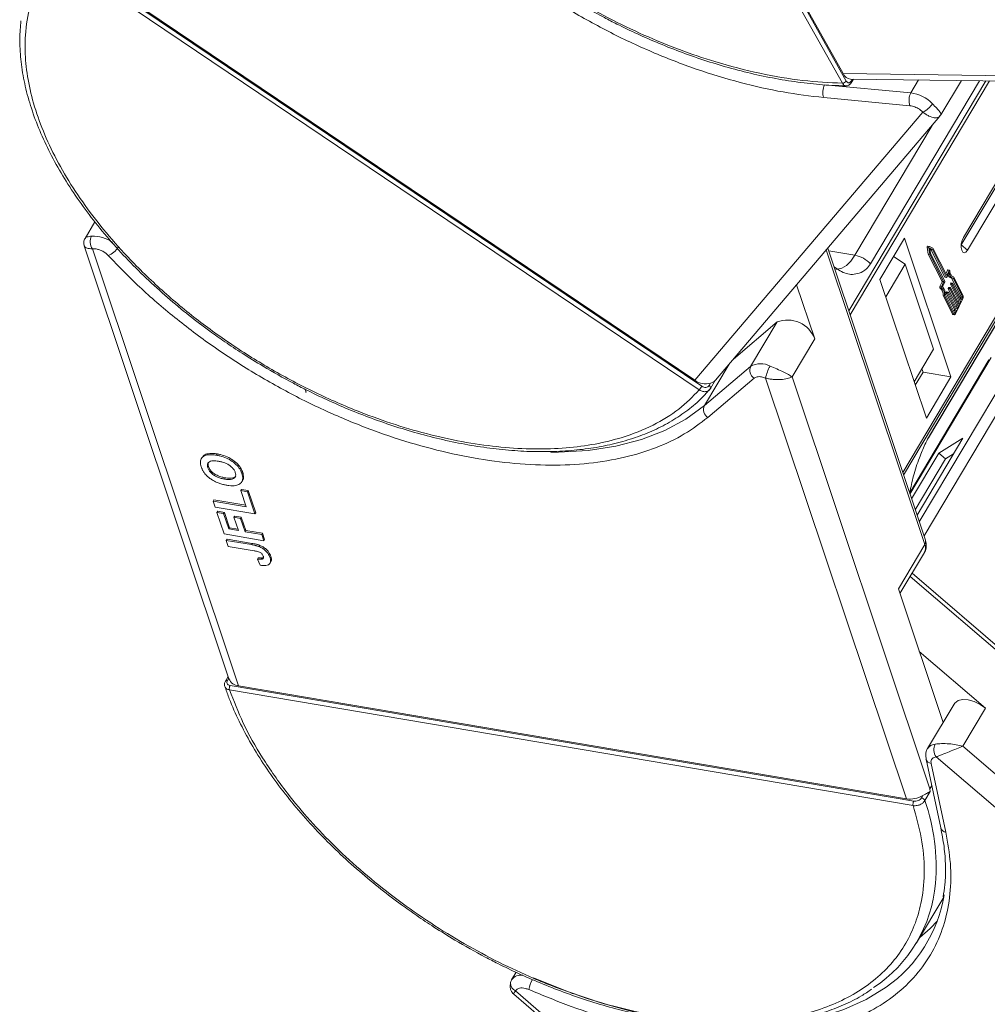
# Model space of a CAD drawing. Header units: millimetres. Extents: x -1595 to 486, y -108 to 1350.
# Tile 26 of 52: x -399 to -322, y 1079 to 1158. Entities that reach past the tile are written whole.
import ezdxf

# ---------------------------------------------------------------- set-up
doc = ezdxf.new("R2010")
doc.units = ezdxf.units.MM

msp = doc.modelspace()

# ---------------------------------------------------------------- linework, layer by layer
at = {"color": 7, "linetype": 'Continuous', "lineweight": 15}
for p, q in [((-333.154, 1152.705), (-357.951, 1196.966)), ((-332.842, 1152.88), (-357.639, 1197.141)), ((-357.306, 1196.703), (-333.084, 1153.47)), ((-344.584, 1128.218), (-395.943, 1162.835)), ((-344.383, 1128.508), (-395.742, 1163.124)), ((-395.101, 1162.798), (-344.935, 1128.986)), ((-293.718, 1152.963), (-333.084, 1153.47)), ((-327.686, 1151.93), (-334.57, 1152.577)), ((-321.716, 1152.9), (-332.645, 1134.525)), ((-332.538, 1134.203), (-321.42, 1152.897)), ((-332.5, 1153.039), (-293.445, 1152.536)), ((-332.362, 1153.037), (-332.458, 1152.875)), ((-332.447, 1152.748), (-332.276, 1153.036)), ((-330.907, 1138.296), (-322.217, 1152.907)), ((-309.835, 1152.747), (-328.338, 1121.639)), ((-328.266, 1121.426), (-309.638, 1152.745)), ((-327.068, 1152.969), (-327.686, 1151.93)), ((-326.291, 1124.389), (-309.428, 1152.742)), ((-309.43, 1152.742), (-326.271, 1124.427)), ((-325.294, 1150.176), (-323.659, 1152.925)), ((-323.661, 1139.796), (-315.911, 1152.826)), ((-316.092, 1152.828), (-323.497, 1140.378)), ((-323.16, 1139.371), (-315.163, 1152.816)), ((-327.758, 1150.912), (-334.642, 1151.558)), ((-326.73, 1150.397), (-344.935, 1128.986)), ((-343.296, 1128.987), (-325.367, 1150.074)), ((-326.73, 1150.397), (-327.005, 1150.626)), ((-325.318, 1150.152), (-325.384, 1150.09)), ((-325.309, 1150.184), (-325.318, 1150.152)), ((-326.001, 1149.328), (-332.161, 1138.972)), ((-392.828, 1141.642), (-393.616, 1140.317)), ((-328.195, 1140.342), (-330.155, 1137.046)), ((-324.493, 1129.267), (-328.195, 1140.342)), ((-393.68, 1139.712), (-382.125, 1105.15)), ((-381.358, 1104.594), (-393.021, 1139.483)), ((-392.718, 1139.472), (-393.021, 1139.483)), ((-334.439, 1139.404), (-326.577, 1115.886)), ((-326.527, 1116.223), (-334.322, 1139.541)), ((-334.25, 1139.325), (-332.161, 1138.972)), ((-326.382, 1139.609), (-326.299, 1139.047)), ((-326.382, 1139.609), (-326.255, 1139.588)), ((-326.215, 1139.683), (-326.342, 1139.705)), ((-326.255, 1139.588), (-326.172, 1139.026)), ((-325.933, 1139.536), (-326.211, 1139.682)), ((-325.973, 1139.419), (-326.178, 1139.526)), ((-326.178, 1139.526), (-326.117, 1139.113)), ((-326.17, 1139.477), (-326.1, 1139.44)), ((-326.117, 1139.113), (-324.986, 1136.891)), ((-326.1, 1139.44), (-324.97, 1137.219)), ((-326.1, 1139.44), (-325.973, 1139.419)), ((-324.843, 1137.197), (-325.973, 1139.419)), ((-324.823, 1137.355), (-325.933, 1139.536)), ((-323.67, 1139.782), (-323.661, 1139.796)), ((-323.16, 1139.371), (-323.661, 1139.796)), ((-329.072, 1138.867), (-328.144, 1138.259)), ((-326.299, 1139.047), (-325.199, 1136.885)), ((-326.299, 1139.047), (-326.172, 1139.026)), ((-326.172, 1139.026), (-325.072, 1136.863)), ((-328.144, 1138.259), (-329.691, 1135.659)), ((-328.144, 1138.259), (-325.873, 1131.463)), ((-324.765, 1137.771), (-324.894, 1137.495)), ((-324.638, 1137.749), (-324.823, 1137.355)), ((-324.636, 1137.599), (-324.821, 1137.205)), ((-324.765, 1137.771), (-324.638, 1137.749)), ((-324.608, 1137.775), (-324.735, 1137.797)), ((-330.155, 1137.046), (-326.453, 1125.972)), ((-325.201, 1136.841), (-325.374, 1136.472)), ((-325.248, 1136.45), (-325.074, 1136.819)), ((-325.201, 1136.841), (-325.074, 1136.819)), ((-325.199, 1136.885), (-325.072, 1136.863)), ((-324.989, 1136.848), (-325.174, 1136.453)), ((-324.97, 1137.219), (-324.843, 1137.197)), ((-324.963, 1137.213), (-324.836, 1137.192)), ((-324.506, 1136.75), (-324.53, 1136.699)), ((-324.506, 1136.75), (-324.38, 1136.729)), ((-324.365, 1136.741), (-324.492, 1136.763)), ((-324.454, 1137.154), (-324.327, 1137.133)), ((-324.436, 1137.151), (-323.704, 1135.712)), ((-324.403, 1136.678), (-324.38, 1136.729)), ((-324.358, 1136.736), (-323.678, 1135.399)), ((-324.338, 1137.266), (-324.273, 1137.255)), ((-323.577, 1135.691), (-324.31, 1137.13)), ((-323.529, 1135.793), (-324.273, 1137.255)), ((-335.361, 1132.297), (-336.806, 1136.62)), ((-325.248, 1136.45), (-325.374, 1136.472)), ((-325.369, 1136.373), (-325.242, 1136.351)), ((-324.868, 1135.941), (-324.188, 1134.605)), ((-324.868, 1135.941), (-324.741, 1135.92)), ((-324.842, 1136.036), (-324.866, 1135.985)), ((-324.866, 1135.985), (-324.739, 1135.964)), ((-324.842, 1136.036), (-324.715, 1136.015)), ((-324.7, 1136.027), (-324.827, 1136.049)), ((-324.739, 1135.964), (-324.715, 1136.015)), ((-324.701, 1136.298), (-324.02, 1134.962)), ((-324.701, 1136.298), (-324.574, 1136.277)), ((-324.674, 1136.393), (-324.698, 1136.342)), ((-324.698, 1136.342), (-324.571, 1136.321)), ((-324.693, 1136.022), (-324.013, 1134.685)), ((-324.674, 1136.393), (-324.547, 1136.372)), ((-324.532, 1136.384), (-324.659, 1136.406)), ((-323.893, 1134.94), (-324.574, 1136.277)), ((-324.571, 1136.321), (-324.547, 1136.372)), ((-324.533, 1136.655), (-323.853, 1135.319)), ((-324.533, 1136.655), (-324.406, 1136.634)), ((-324.53, 1136.699), (-324.403, 1136.678)), ((-324.526, 1136.379), (-323.845, 1135.042)), ((-323.726, 1135.297), (-324.406, 1136.634)), ((-325.118, 1135.747), (-324.374, 1134.284)), ((-324.992, 1135.725), (-325.118, 1135.747)), ((-324.992, 1135.725), (-324.247, 1134.263)), ((-324.932, 1135.804), (-324.199, 1134.365)), ((-324.061, 1134.583), (-324.741, 1135.92)), ((-324.119, 1134.305), (-323.545, 1135.529)), ((-323.853, 1135.319), (-323.917, 1135.182)), ((-323.853, 1135.319), (-323.726, 1135.297)), ((-323.845, 1135.042), (-323.726, 1135.297)), ((-323.709, 1135.625), (-323.749, 1135.539)), ((-323.582, 1135.603), (-323.709, 1135.625)), ((-323.704, 1135.712), (-323.577, 1135.691)), ((-323.678, 1135.399), (-323.582, 1135.603)), ((-324.188, 1134.605), (-324.252, 1134.468)), ((-324.211, 1134.388), (-324.157, 1134.379)), ((-324.188, 1134.605), (-324.061, 1134.583)), ((-324.157, 1134.379), (-324.061, 1134.583)), ((-324.02, 1134.962), (-324.084, 1134.825)), ((-324.02, 1134.962), (-323.893, 1134.94)), ((-324.013, 1134.685), (-323.893, 1134.94)), ((-341.851, 1130.687), (-338.367, 1133.645)), ((-338.367, 1133.645), (-340.478, 1130.096)), ((-324.247, 1134.263), (-324.374, 1134.284)), ((-324.334, 1134.249), (-324.207, 1134.228)), ((-318.018, 1132.816), (-327.016, 1117.687)), ((-337.17, 1129.255), (-335.361, 1132.297)), ((-326.639, 1116.559), (-317.101, 1132.595)), ((-327.419, 1128.863), (-325.873, 1131.463)), ((-321.454, 1130.63), (-327.773, 1120.007)), ((-327.759, 1119.909), (-321.278, 1130.805)), ((-344.167, 1126.963), (-342.19, 1130.288)), ((-340.478, 1130.096), (-344.167, 1126.963)), ((-327.332, 1128.603), (-326.714, 1129.643)), ((-326.714, 1129.643), (-326.801, 1129.903)), ((-324.493, 1129.267), (-326.714, 1129.643)), ((-340.211, 1129.157), (-343.901, 1126.024)), ((-343.677, 1128.334), (-343.273, 1129.014)), ((-339.28, 1129.168), (-339.612, 1129.265)), ((-339.28, 1129.168), (-328.049, 1095.571)), ((-326.177, 1096.37), (-337.17, 1129.255)), ((-326.453, 1125.972), (-324.493, 1129.267)), ((-375.973, 1128.046), (-376.048, 1128.268)), ((-344.038, 1127.957), (-343.755, 1128.264)), ((-343.686, 1128.322), (-343.811, 1128.184)), ((-343.688, 1128.762), (-343.799, 1128.576)), ((-343.784, 1128.205), (-343.67, 1128.351)), ((-343.677, 1128.334), (-343.686, 1128.322)), ((-376.008, 1128.052), (-375.973, 1128.046)), ((-327.191, 1118.21), (-323.534, 1124.358)), ((-326.271, 1124.427), (-326.291, 1124.389)), ((-323.534, 1124.358), (-325.452, 1123.175)), ((-384.274, 1122.831), (-384.335, 1122.73)), ((-383.051, 1123.104), (-383.111, 1123.003)), ((-325.452, 1123.175), (-327.628, 1119.517)), ((-324.919, 1122.718), (-327.338, 1118.651)), ((-325.452, 1123.175), (-324.919, 1122.718)), ((-324.272, 1123.117), (-324.919, 1122.718)), ((-383.816, 1121.998), (-383.756, 1122.099)), ((-382.481, 1121.1), (-382.421, 1121.201)), ((-381.091, 1121.538), (-381.03, 1121.639)), ((-381.113, 1120.28), (-381.174, 1120.178)), ((-381.113, 1120.28), (-380.584, 1120.19)), ((-381.099, 1120.881), (-381.038, 1120.982)), ((-383.326, 1119.437), (-383.386, 1119.335)), ((-383.326, 1119.437), (-380.782, 1119.006)), ((-381.174, 1120.178), (-380.645, 1120.089)), ((-380.742, 1118.888), (-381.174, 1120.178)), ((-380.645, 1120.089), (-380.584, 1120.19)), ((-380.645, 1120.089), (-380.051, 1118.314)), ((-380.584, 1120.19), (-379.991, 1118.415)), ((-383.225, 1118.851), (-383.386, 1119.335)), ((-383.386, 1119.335), (-380.742, 1118.888)), ((-380.051, 1118.314), (-383.225, 1118.851)), ((-383.024, 1118.533), (-383.084, 1118.432)), ((-382.513, 1116.721), (-383.084, 1118.432)), ((-383.084, 1118.432), (-382.555, 1118.342)), ((-383.024, 1118.533), (-382.495, 1118.444)), ((-382.495, 1118.444), (-382.555, 1118.342)), ((-382.555, 1118.342), (-382.146, 1117.116)), ((-382.495, 1118.444), (-382.085, 1117.217)), ((-381.668, 1118.151), (-381.729, 1118.05)), ((-381.373, 1116.985), (-381.729, 1118.05)), ((-381.729, 1118.05), (-381.2, 1117.96)), ((-381.668, 1118.151), (-381.139, 1118.062)), ((-381.139, 1118.062), (-381.2, 1117.96)), ((-381.2, 1117.96), (-380.844, 1116.896)), ((-381.139, 1118.062), (-380.783, 1116.997)), ((-379.991, 1118.415), (-380.051, 1118.314)), ((-382.085, 1117.217), (-382.146, 1117.116)), ((-382.146, 1117.116), (-381.373, 1116.985)), ((-382.085, 1117.217), (-381.412, 1117.103)), ((-379.339, 1116.184), (-382.513, 1116.721)), ((-382.28, 1116.306), (-382.34, 1116.205)), ((-382.28, 1116.306), (-380.279, 1115.968)), ((-380.783, 1116.997), (-380.844, 1116.896)), ((-380.844, 1116.896), (-379.501, 1116.668)), ((-380.783, 1116.997), (-379.441, 1116.77)), ((-379.501, 1116.668), (-379.441, 1116.77)), ((-379.501, 1116.668), (-379.339, 1116.184)), ((-379.441, 1116.77), (-379.279, 1116.286)), ((-379.279, 1116.286), (-379.339, 1116.184)), ((-382.178, 1115.721), (-382.34, 1116.205)), ((-382.34, 1116.205), (-380.34, 1115.866)), ((-380.124, 1115.373), (-382.178, 1115.721)), ((-380.279, 1115.968), (-380.34, 1115.866)), ((-379.658, 1115.811), (-379.718, 1115.709)), ((-326.577, 1115.886), (-328.688, 1112.337)), ((-379.787, 1114.819), (-379.847, 1114.718)), ((-379.847, 1114.718), (-379.644, 1114.227)), ((-379.414, 1114.818), (-379.474, 1114.716)), ((-379.414, 1114.818), (-379.372, 1114.846)), ((-378.786, 1114.926), (-378.847, 1114.825)), ((-328.56, 1111.955), (-326.612, 1115.231)), ((-378.843, 1114.387), (-378.783, 1114.489)), ((-327.745, 1113.326), (-298.494, 1088.23)), ((-298.407, 1088.541), (-327.593, 1113.582)), ((-328.688, 1112.337), (-325.12, 1101.665)), ((-321.732, 1102.807), (-327.019, 1107.343)), ((-382.191, 1105.348), (-382.412, 1104.978)), ((-382.253, 1105.025), (-382.144, 1105.208)), ((-327.46, 1095.388), (-382.037, 1104.625)), ((-381.358, 1104.594), (-328.049, 1095.571)), ((-327.507, 1095.034), (-382.083, 1104.272)), ((-324.244, 1103.139), (-326.354, 1099.59)), ((-323.541, 1099.765), (-321.732, 1102.807)), ((-292.239, 1072.909), (-323.541, 1099.765)), ((-326.48, 1098.749), (-325.299, 1093.26)), ((-326.076, 1098.394), (-324.894, 1092.905)), ((-325.665, 1098.925), (-325.903, 1098.846)), ((-325.665, 1098.925), (-290.103, 1068.413)), ((-326.024, 1096.627), (-326.177, 1096.37)), ((-326.741, 1095.834), (-326.852, 1095.648)), ((-326.141, 1096.155), (-326.57, 1095.432)), ((-326.141, 1096.155), (-326.177, 1096.37)), ((-327.23, 1084.085), (-325.067, 1087.721)), ((-359.208, 1081.724), (-359.559, 1081.133)), ((-359.582, 1081.09), (-359.559, 1081.133)), ((-359.108, 1080.388), (-359.254, 1080.231)), ((-322.323, 1048.546), (-359.254, 1080.231)), ((-359.377, 1079.964), (-322.661, 1048.463))]:
    msp.add_line(p, q, dxfattribs=at)
at = {"color": 7, "linetype": 'Continuous', "lineweight": 15, "flags": 128}
for points in [[(-323.497, 1140.378), (-323.599, 1140.146), (-323.66, 1139.872), (-323.671, 1139.599), (-323.63, 1139.368), (-323.542, 1139.213), (-323.422, 1139.16), (-323.288, 1139.215), (-323.16, 1139.371)], [(-326.342, 1139.705), (-326.346, 1139.705), (-326.355, 1139.701), (-326.364, 1139.692), (-326.371, 1139.679), (-326.377, 1139.663), (-326.381, 1139.645), (-326.383, 1139.626), (-326.382, 1139.609)], [(-326.255, 1139.588), (-326.256, 1139.605), (-326.254, 1139.623), (-326.25, 1139.641), (-326.244, 1139.657), (-326.237, 1139.67), (-326.228, 1139.679), (-326.219, 1139.683), (-326.211, 1139.682)], [(-332.161, 1138.972), (-332.487, 1138.503), (-332.834, 1138.154), (-333.189, 1137.938), (-333.539, 1137.863), (-333.67, 1137.873)], [(-324.735, 1137.797), (-324.736, 1137.797), (-324.743, 1137.796), (-324.751, 1137.791), (-324.758, 1137.782), (-324.765, 1137.771)], [(-324.638, 1137.749), (-324.631, 1137.761), (-324.624, 1137.769), (-324.616, 1137.774), (-324.609, 1137.775), (-324.602, 1137.772), (-324.596, 1137.766), (-324.592, 1137.755), (-324.589, 1137.743)], [(-324.273, 1137.255), (-324.33, 1137.264), (-324.384, 1137.289), (-324.433, 1137.33), (-324.477, 1137.386), (-324.516, 1137.457), (-324.548, 1137.541), (-324.572, 1137.637), (-324.589, 1137.743)], [(-324.821, 1137.205), (-324.824, 1137.2), (-324.827, 1137.196), (-324.83, 1137.193), (-324.833, 1137.192), (-324.835, 1137.191), (-324.838, 1137.192), (-324.841, 1137.194), (-324.843, 1137.197)], [(-324.492, 1136.763), (-324.492, 1136.763), (-324.495, 1136.763), (-324.498, 1136.761), (-324.501, 1136.758), (-324.504, 1136.755), (-324.506, 1136.75)], [(-324.38, 1136.729), (-324.377, 1136.733), (-324.374, 1136.737), (-324.371, 1136.74), (-324.368, 1136.741), (-324.365, 1136.742), (-324.363, 1136.741), (-324.36, 1136.739), (-324.358, 1136.736)], [(-325.374, 1136.472), (-325.38, 1136.458), (-325.384, 1136.442), (-325.386, 1136.427), (-325.386, 1136.411), (-325.384, 1136.398), (-325.381, 1136.386), (-325.376, 1136.378), (-325.369, 1136.373)], [(-325.242, 1136.351), (-325.249, 1136.356), (-325.254, 1136.365), (-325.257, 1136.376), (-325.259, 1136.39), (-325.259, 1136.405), (-325.257, 1136.421), (-325.253, 1136.436), (-325.248, 1136.45)], [(-324.827, 1136.049), (-324.827, 1136.049), (-324.83, 1136.049), (-324.833, 1136.047), (-324.836, 1136.044), (-324.839, 1136.041), (-324.842, 1136.036)], [(-324.715, 1136.015), (-324.712, 1136.019), (-324.709, 1136.023), (-324.706, 1136.026), (-324.703, 1136.027), (-324.701, 1136.028), (-324.698, 1136.027), (-324.695, 1136.025), (-324.693, 1136.022)], [(-324.659, 1136.406), (-324.66, 1136.406), (-324.663, 1136.406), (-324.666, 1136.404), (-324.669, 1136.401), (-324.672, 1136.398), (-324.674, 1136.393)], [(-324.547, 1136.372), (-324.545, 1136.376), (-324.542, 1136.38), (-324.539, 1136.383), (-324.536, 1136.384), (-324.533, 1136.385), (-324.53, 1136.384), (-324.528, 1136.382), (-324.526, 1136.379)], [(-324.199, 1134.365), (-324.195, 1134.359), (-324.19, 1134.355), (-324.185, 1134.353), (-324.179, 1134.354), (-324.173, 1134.357), (-324.167, 1134.362), (-324.162, 1134.37), (-324.157, 1134.379)], [(-324.119, 1134.305), (-324.134, 1134.278), (-324.151, 1134.255), (-324.169, 1134.239), (-324.186, 1134.23), (-324.204, 1134.227), (-324.22, 1134.232), (-324.235, 1134.244), (-324.247, 1134.263)], [(-343.799, 1128.576), (-343.76, 1128.546), (-343.726, 1128.513), (-343.699, 1128.478), (-343.679, 1128.443), (-343.668, 1128.408), (-343.665, 1128.375), (-343.671, 1128.346), (-343.677, 1128.334)], [(-344.167, 1126.963), (-345.646, 1125.883), (-347.329, 1124.979), (-349.204, 1124.257), (-351.254, 1123.724), (-353.461, 1123.384), (-355.807, 1123.241), (-356.419, 1123.236)], [(-324.244, 1103.139), (-324.185, 1103.222), (-323.923, 1103.412), (-323.555, 1103.498), (-323.113, 1103.475), (-322.634, 1103.343), (-322.16, 1103.114), (-321.732, 1102.807)], [(-326.98, 1084.506), (-326.158, 1085.233), (-325.572, 1085.845)], [(-329.648, 1080.532), (-329.652, 1080.53), (-331.247, 1079.546), (-333.039, 1078.743), (-335.013, 1078.126), (-337.153, 1077.7), (-339.44, 1077.47), (-341.855, 1077.437), (-344.377, 1077.602), (-346.984, 1077.963), (-349.655, 1078.517), (-352.366, 1079.259), (-355.094, 1080.184), (-357.817, 1081.282)]]:
    msp.add_lwpolyline(points, dxfattribs=at)
at = {"color": 7, "linetype": 'Continuous', "lineweight": 15}
for centre, radius, start, end in [((-332.437, 1153.737), 0.701, 202.38754, 264.82007), ((-333.502, 1151.989), 1.219, 151.18028, 200.71735), ((-333.166, 1153.094), 0.389, 271.86957, 326.65022), ((-332.563, 1152.802), 0.127, 334.9016, 34.91091), ((-326.619, 1151.343), 1.219, 151.18028, 200.71735), ((-328.053, 1149.057), 2.897, 44.08958, 82.73227), ((-327.457, 1151.976), 1.738, 294.72838, 328.68213), ((-392.206, 1140.049), 0.992, 152.93971, 214.78153), ((-392.987, 1137.878), 2.624, 53.36371, 92.24668), ((-392.372, 1140.452), 1.629, 292.19416, 328.53821), ((-332.603, 1136.65), 2.364, 44.17003, 79.23127), ((-324.147, 1137.591), 0.489, 179.14886, 250.63977), ((-325.252, 1136.866), 0.0567, 333.77355, 19.48983), ((-325.125, 1136.844), 0.0567, 333.77355, 19.48983), ((-325.04, 1136.873), 0.0567, 333.77355, 19.48983), ((-324.961, 1137.222), 0.00971, 201.38595, 255.78405), ((-324.341, 1137.519), 0.383, 193.00683, 252.83199), ((-325.794, 1135.839), 0.682, 352.18235, 51.47014), ((-325.667, 1135.818), 0.682, 352.18235, 51.47014), ((-325.756, 1135.866), 0.827, 355.68243, 45.21949), ((-324.815, 1135.96), 0.0567, 153.77355, 199.48983), ((-324.688, 1135.939), 0.0567, 153.77355, 199.48983), ((-324.647, 1136.317), 0.0567, 153.77355, 199.48983), ((-324.52, 1136.296), 0.0567, 153.77355, 199.48983), ((-324.48, 1136.674), 0.0567, 153.77355, 199.48983), ((-324.353, 1136.653), 0.0567, 153.77355, 199.48983), ((-323.811, 1135.675), 0.113, 333.77355, 19.48983), ((-323.684, 1135.653), 0.113, 333.77355, 19.48983), ((-323.85, 1135.68), 0.34, 333.77355, 19.48983), ((-337.531, 1131.483), 2.318, 20.56201, 111.12041), ((-324.32, 1134.306), 0.0583, 201.38595, 255.78405), ((-339.791, 1129.784), 0.754, 155.50463, 236.15322), ((-339.687, 1128.729), 1.58, 61.21773, 120.05501), ((-336.451, 1128.647), 2.877, 149.34716, 169.56759), ((-344.079, 1130.172), 1.463, 234.17683, 285.47163), ((-346.546, 1129.794), 2.516, 321.22878, 329.26707), ((-343.481, 1126.65), 0.754, 155.50463, 236.15322), ((-327.258, 1115.593), 0.741, 330.73976, 23.28904), ((-326.909, 1116.108), 0.399, 326.22451, 16.67319), ((-382.298, 1104.885), 0.146, 72.15996, 141.02234), ((-381.285, 1105.502), 0.911, 202.73225, 265.42916), ((-381.621, 1104.39), 0.478, 150.56991, 194.40368), ((-325.688, 1099.137), 0.806, 93.5922, 145.79801), ((-324.859, 1099.494), 0.987, 152.99929, 215.2104), ((-325.999, 1098.89), 0.502, 196.38072, 261.22015), ((-327.767, 1097.551), 2, 261.88406, 300.84167), ((-327.044, 1095.153), 0.478, 150.56991, 194.40368), ((-326.911, 1095.279), 0.374, 24.29123, 80.91245), ((-341.966, 1090.098), 16.293, 355.50076, 19.1091), ((-324.818, 1093.401), 0.501, 196.26911, 261.22748), ((-336.766, 1089.757), 11.083, 303.35778, 355.15155), ((-336.137, 1089.722), 11.249, 305.22629, 350.6558), ((-359.157, 1080.839), 0.494, 149.4932, 177.47484), ((-358.809, 1080.561), 0.943, 81.85556, 142.68902), ((-355.145, 1079.652), 3.127, 151.45281, 167.18415), ((-358.934, 1080.872), 0.716, 180.85764, 243.49131)]:
    msp.add_arc(centre, radius, start, end, dxfattribs=at)
for points, knots in [([(-333.154, 1152.705), (-334.202, 1152.757), (-336.33, 1152.863), (-339.756, 1153.451), (-343.064, 1154.305), (-346.169, 1155.361), (-349.02, 1156.531), (-351.854, 1157.897), (-354.638, 1159.453), (-357.326, 1161.169), (-359.868, 1163.017), (-362.245, 1164.972), (-364.638, 1167.204), (-366.954, 1169.71), (-369.063, 1172.444), (-370.772, 1175.16), (-372.104, 1177.872), (-373.05, 1180.591), (-373.528, 1183.073), (-373.62, 1185.275), (-373.416, 1187.198), (-372.922, 1189.007), (-372.132, 1190.678), (-371.063, 1192.184), (-369.73, 1193.497), (-368.159, 1194.61), (-366.2, 1195.6), (-363.807, 1196.38), (-360.995, 1196.889), (-358.956, 1196.941), (-357.951, 1196.966)], [0, 0, 0, 0, 0.038845, 0.078883, 0.12003, 0.152186, 0.184338, 0.217171, 0.25, 0.282833, 0.315662, 0.347818, 0.37997, 0.421121, 0.461157, 0.5, 0.538846, 0.578883, 0.62003, 0.652186, 0.684338, 0.717171, 0.75, 0.782833, 0.815662, 0.847818, 0.87997, 0.921121, 0.961156, 1, 1, 1, 1]), ([(-334.642, 1151.558), (-335.719, 1151.687), (-337.895, 1151.947), (-341.317, 1152.725), (-344.828, 1153.792), (-348.37, 1155.165), (-351.869, 1156.809), (-355.253, 1158.692), (-358.457, 1160.767), (-361.454, 1163.004), (-364.243, 1165.396), (-366.815, 1167.941), (-369.13, 1170.618), (-371.133, 1173.374), (-372.781, 1176.154), (-374.035, 1178.899), (-374.917, 1181.564), (-375.174, 1183.25), (-375.301, 1184.085)], [0, 0, 0, 0, 0.061038, 0.123312, 0.186438, 0.25, 0.313562, 0.376688, 0.438962, 0.5, 0.561038, 0.623312, 0.686438, 0.75, 0.813562, 0.876688, 0.938962, 1, 1, 1, 1]), ([(-344.584, 1128.218), (-345.104, 1127.69), (-346.159, 1126.619), (-348.238, 1125.351), (-350.504, 1124.44), (-352.862, 1123.863), (-355.209, 1123.553), (-357.727, 1123.468), (-360.394, 1123.617), (-363.164, 1123.996), (-365.987, 1124.6), (-368.834, 1125.415), (-371.939, 1126.523), (-375.257, 1127.973), (-378.69, 1129.79), (-381.927, 1131.81), (-384.989, 1134.035), (-387.884, 1136.484), (-390.352, 1138.934), (-392.393, 1141.294), (-394.046, 1143.512), (-395.466, 1145.768), (-396.627, 1148.038), (-397.512, 1150.283), (-398.103, 1152.464), (-398.405, 1154.56), (-398.422, 1156.737), (-398.051, 1158.926), (-397.245, 1161.051), (-396.373, 1162.246), (-395.943, 1162.835)], [0, 0, 0, 0, 0.038845, 0.078883, 0.12003, 0.152186, 0.184338, 0.217171, 0.25, 0.282833, 0.315662, 0.347818, 0.37997, 0.421121, 0.461157, 0.5, 0.538846, 0.578883, 0.62003, 0.652186, 0.684338, 0.717171, 0.75, 0.782833, 0.815662, 0.847818, 0.87997, 0.921121, 0.961156, 1, 1, 1, 1]), ([(-354.583, 1159.302), (-353.778, 1158.838), (-352.651, 1158.189), (-350.949, 1157.317), (-349.492, 1156.616), (-347.74, 1155.851), (-345.895, 1155.126), (-343.963, 1154.456), (-341.981, 1153.865), (-339.972, 1153.365), (-337.958, 1152.967), (-335.96, 1152.686), (-334.256, 1152.526), (-333.247, 1152.51), (-332.872, 1152.505)], [0, 0, 0, 0, 0.1137, 0.159318, 0.234954, 0.313176, 0.396777, 0.483673, 0.573025, 0.664169, 0.756641, 0.850112, 0.944348, 1, 1, 1, 1]), ([(-398.728, 1157.683), (-398.77, 1157.219), (-398.859, 1156.223), (-398.77, 1154.621), (-398.51, 1152.905), (-398.064, 1151.15), (-397.443, 1149.369), (-396.65, 1147.573), (-395.691, 1145.773), (-394.576, 1143.982), (-393.312, 1142.21), (-391.911, 1140.471), (-390.388, 1138.778), (-388.762, 1137.148), (-387.068, 1135.609), (-385.367, 1134.198), (-383.827, 1133.026), (-382.411, 1132.023), (-380.998, 1131.077), (-379.967, 1130.449), (-379.406, 1130.108)], [0, 0, 0, 0, 0.052695, 0.113181, 0.173714, 0.234247, 0.294742, 0.355168, 0.415492, 0.475679, 0.535686, 0.595444, 0.654827, 0.713597, 0.771238, 0.826398, 0.876847, 0.912777, 0.952559, 1, 1, 1, 1]), ([(-332.873, 1152.494), (-332.884, 1152.493), (-332.924, 1152.492), (-332.995, 1152.525), (-333.081, 1152.592), (-333.129, 1152.667), (-333.154, 1152.705)], [0, 0, 0, 0, 0.103891, 0.386277, 0.684984, 1, 1, 1, 1]), ([(-332.864, 1152.49), (-332.824, 1152.493), (-332.745, 1152.498), (-332.63, 1152.552), (-332.526, 1152.634), (-332.473, 1152.711), (-332.447, 1152.748)], [0, 0, 0, 0, 0.254858, 0.509073, 0.758744, 1, 1, 1, 1]), ([(-332.458, 1152.875), (-332.487, 1152.837), (-332.544, 1152.761), (-332.652, 1152.729), (-332.759, 1152.764), (-332.814, 1152.841), (-332.842, 1152.88)], [0, 0, 0, 0, 0.250048, 0.499878, 0.749219, 1, 1, 1, 1]), ([(-325.972, 1151.072), (-325.849, 1150.946), (-325.604, 1150.693), (-325.377, 1150.423), (-325.271, 1150.248), (-325.298, 1150.203), (-325.309, 1150.184)], [0, 0, 0, 0, 0.272406, 0.544526, 0.816401, 1, 1, 1, 1]), ([(-325.384, 1150.09), (-325.417, 1150.049), (-325.5, 1149.945), (-325.804, 1149.927), (-326.17, 1150.036), (-326.492, 1150.212), (-326.651, 1150.336), (-326.73, 1150.397)], [0, 0, 0, 0, 0.175403, 0.449531, 0.723721, 0.863357, 1, 1, 1, 1]), ([(-393.616, 1140.317), (-393.641, 1140.268), (-393.69, 1140.172), (-393.72, 1140.013), (-393.719, 1139.859), (-393.693, 1139.762), (-393.68, 1139.715)], [0, 0, 0, 0, 0.261629, 0.519718, 0.767594, 1, 1, 1, 1]), ([(-393.614, 1140.317), (-393.615, 1140.318), (-393.616, 1140.367), (-393.473, 1140.435), (-393.218, 1140.478), (-393.09, 1140.5)], [0, 0, 0, 0, 0.008426, 0.503954, 1, 1, 1, 1]), ([(-393.021, 1139.483), (-393.103, 1139.488), (-393.269, 1139.498), (-393.514, 1139.56), (-393.674, 1139.639), (-393.664, 1139.706), (-393.662, 1139.719)], [0, 0, 0, 0, 0.221883, 0.448649, 0.893908, 1, 1, 1, 1]), ([(-392.718, 1139.472), (-392.634, 1139.453), (-392.462, 1139.415), (-392.198, 1139.293), (-391.952, 1139.134), (-391.821, 1139.006), (-391.757, 1138.944)], [0, 0, 0, 0, 0.245536, 0.5, 0.754464, 1, 1, 1, 1]), ([(-343.901, 1126.024), (-344.504, 1125.564), (-345.721, 1124.635), (-347.969, 1123.577), (-350.521, 1122.786), (-353.363, 1122.312), (-356.433, 1122.16), (-359.668, 1122.333), (-362.996, 1122.817), (-366.378, 1123.594), (-369.806, 1124.656), (-373.276, 1126.007), (-376.75, 1127.645), (-380.155, 1129.545), (-383.422, 1131.669), (-386.478, 1133.973), (-389.295, 1136.399), (-390.942, 1138.101), (-391.757, 1138.944)], [0, 0, 0, 0, 0.061038, 0.123312, 0.186438, 0.25, 0.313562, 0.376688, 0.438962, 0.5, 0.561038, 0.623312, 0.686438, 0.75, 0.813562, 0.876688, 0.938962, 1, 1, 1, 1]), ([(-333.82, 1138.04), (-333.504, 1137.826), (-332.858, 1137.389), (-331.946, 1137.44), (-331.277, 1137.786), (-331.014, 1138.149), (-330.907, 1138.296)], [0, 0, 0, 0, 0.322243, 0.6588, 0.860858, 1, 1, 1, 1]), ([(-379.406, 1130.108), (-378.601, 1129.644), (-377.473, 1128.994), (-375.772, 1128.123), (-374.314, 1127.422), (-372.562, 1126.656), (-370.717, 1125.931), (-368.786, 1125.262), (-366.803, 1124.67), (-364.794, 1124.171), (-362.781, 1123.774), (-360.78, 1123.488), (-358.81, 1123.318), (-356.885, 1123.27), (-355.017, 1123.345), (-353.22, 1123.545), (-351.502, 1123.872), (-349.875, 1124.328), (-348.347, 1124.913), (-346.925, 1125.628), (-345.629, 1126.482), (-344.659, 1127.26), (-344.182, 1127.795), (-344.038, 1127.957)], [0, 0, 0, 0, 0.061078, 0.085583, 0.126213, 0.168233, 0.213142, 0.259821, 0.307819, 0.35678, 0.406454, 0.456665, 0.507287, 0.558234, 0.60945, 0.66091, 0.712607, 0.764564, 0.816832, 0.869499, 0.922694, 0.976601, 1, 1, 1, 1]), ([(-338.926, 1130.114), (-338.743, 1130.039), (-338.378, 1129.891), (-337.867, 1129.665), (-337.442, 1129.449), (-337.261, 1129.32), (-337.17, 1129.255)], [0, 0, 0, 0, 0.2498135, 0.4993654, 0.7486919, 1, 1, 1, 1]), ([(-343.688, 1128.762), (-343.624, 1128.785), (-343.504, 1128.827), (-343.383, 1128.902), (-343.321, 1128.956), (-343.296, 1128.987), (-343.296, 1128.987)], [0, 0, 0, 0, 0.367399, 0.679388, 0.99988, 1, 1, 1, 1]), ([(-337.17, 1129.255), (-337.287, 1129.209), (-337.52, 1129.116), (-338.057, 1129.039), (-338.572, 1129.041), (-338.989, 1129.092), (-339.184, 1129.143), (-339.28, 1129.168)], [0, 0, 0, 0, 0.251314, 0.500207, 0.749155, 0.875936, 1, 1, 1, 1]), ([(-343.811, 1128.184), (-343.875, 1128.147), (-343.974, 1128.09), (-344.143, 1128.073), (-344.286, 1128.086), (-344.439, 1128.131), (-344.535, 1128.189), (-344.584, 1128.218)], [0, 0, 0, 0, 0.292745, 0.454657, 0.626508, 0.808292, 1, 1, 1, 1]), ([(-343.799, 1128.576), (-343.831, 1128.537), (-343.894, 1128.458), (-344.048, 1128.41), (-344.222, 1128.42), (-344.329, 1128.479), (-344.383, 1128.508)], [0, 0, 0, 0, 0.250048, 0.499878, 0.749219, 1, 1, 1, 1]), ([(-326.271, 1124.427), (-326.373, 1124.241), (-326.636, 1123.761), (-327.067, 1122.685), (-327.508, 1121.33), (-327.685, 1120.446), (-327.773, 1120.007)], [0, 0, 0, 0, 0.1477023, 0.38008, 0.6915654, 1, 1, 1, 1]), ([(-384.343, 1122.081), (-384.362, 1122.148), (-384.422, 1122.35), (-384.408, 1122.658), (-384.203, 1122.917), (-383.826, 1123.057), (-383.435, 1123.053), (-383.174, 1123.012), (-383.111, 1123.003)], [0, 0, 0, 0, 0.101398, 0.306996, 0.506144, 0.685262, 0.924557, 1, 1, 1, 1]), ([(-384.256, 1122.819), (-384.214, 1122.887), (-384.12, 1123.039), (-383.761, 1123.155), (-383.375, 1123.154), (-383.114, 1123.114), (-383.051, 1123.104)], [0, 0, 0, 0, 0.224631, 0.505852, 0.881552, 1, 1, 1, 1]), ([(-383.816, 1121.998), (-383.833, 1122.065), (-383.868, 1122.199), (-383.825, 1122.374), (-383.695, 1122.5), (-383.442, 1122.57), (-383.18, 1122.555), (-383, 1122.527), (-382.965, 1122.521)], [0, 0, 0, 0, 0.160292, 0.321922, 0.490761, 0.657569, 0.933883, 1, 1, 1, 1]), ([(-383.111, 1123.003), (-383.026, 1122.987), (-382.769, 1122.938), (-382.339, 1122.798), (-381.853, 1122.53), (-381.46, 1122.191), (-381.21, 1121.845), (-381.127, 1121.63), (-381.091, 1121.538)], [0, 0, 0, 0, 0.101888, 0.307343, 0.492963, 0.678647, 0.860791, 1, 1, 1, 1]), ([(-383.051, 1123.104), (-382.966, 1123.088), (-382.709, 1123.04), (-382.279, 1122.899), (-381.793, 1122.631), (-381.4, 1122.292), (-381.149, 1121.946), (-381.066, 1121.732), (-381.03, 1121.639)], [0, 0, 0, 0, 0.101888, 0.307343, 0.492963, 0.678647, 0.860791, 1, 1, 1, 1]), ([(-384.041, 1121.53), (-384.067, 1121.564), (-384.12, 1121.632), (-384.181, 1121.73), (-384.233, 1121.822), (-384.276, 1121.909), (-384.313, 1121.995), (-384.333, 1122.053), (-384.343, 1122.081)], [0, 0, 0, 0, 0.185429, 0.37219, 0.527708, 0.683877, 0.841678, 1, 1, 1, 1]), ([(-382.481, 1121.1), (-382.567, 1121.116), (-382.782, 1121.157), (-383.106, 1121.268), (-383.417, 1121.456), (-383.639, 1121.664), (-383.761, 1121.852), (-383.802, 1121.961), (-383.816, 1121.998)], [0, 0, 0, 0, 0.158617, 0.400864, 0.573059, 0.745486, 0.912985, 1, 1, 1, 1]), ([(-383.756, 1122.099), (-383.774, 1122.167), (-383.811, 1122.302), (-383.772, 1122.41), (-383.752, 1122.463)], [0, 0, 0, 0, 0.499688, 1, 1, 1, 1]), ([(-382.421, 1121.201), (-382.506, 1121.218), (-382.722, 1121.259), (-383.045, 1121.37), (-383.356, 1121.557), (-383.578, 1121.765), (-383.701, 1121.954), (-383.742, 1122.062), (-383.756, 1122.099)], [0, 0, 0, 0, 0.158617, 0.400864, 0.573059, 0.745486, 0.912985, 1, 1, 1, 1]), ([(-382.965, 1122.521), (-382.88, 1122.505), (-382.639, 1122.459), (-382.284, 1122.332), (-381.96, 1122.113), (-381.75, 1121.898), (-381.657, 1121.73), (-381.625, 1121.643), (-381.619, 1121.626)], [0, 0, 0, 0, 0.15859, 0.447239, 0.620381, 0.793575, 0.961295, 1, 1, 1, 1]), ([(-383.143, 1120.861), (-383.229, 1120.904), (-383.401, 1120.99), (-383.703, 1121.192), (-383.918, 1121.381), (-384.028, 1121.514), (-384.041, 1121.53)], [0, 0, 0, 0, 0.250896, 0.502166, 0.940512, 1, 1, 1, 1]), ([(-381.619, 1121.626), (-381.602, 1121.559), (-381.569, 1121.425), (-381.62, 1121.253), (-381.756, 1121.123), (-382.027, 1121.05), (-382.292, 1121.07), (-382.463, 1121.097), (-382.481, 1121.1)], [0, 0, 0, 0, 0.15971, 0.320429, 0.491074, 0.67705, 0.96629, 1, 1, 1, 1]), ([(-381.569, 1121.371), (-381.57, 1121.369), (-381.586, 1121.308), (-381.703, 1121.228), (-381.963, 1121.15), (-382.232, 1121.171), (-382.403, 1121.198), (-382.421, 1121.201)], [0, 0, 0, 0, 0.007065, 0.256397, 0.528131, 0.950746, 1, 1, 1, 1]), ([(-381.091, 1121.538), (-381.071, 1121.471), (-381.012, 1121.269), (-381.021, 1120.957), (-381.227, 1120.697), (-381.606, 1120.559), (-381.989, 1120.564), (-382.243, 1120.604), (-382.299, 1120.612)], [0, 0, 0, 0, 0.102171, 0.30922, 0.51365, 0.692275, 0.932413, 1, 1, 1, 1]), ([(-381.03, 1121.639), (-381.012, 1121.573), (-380.955, 1121.373), (-380.935, 1121.131), (-381.035, 1121.02), (-381.058, 1120.995)], [0, 0, 0, 0, 0.2755795, 0.8340435, 1, 1, 1, 1]), ([(-382.299, 1120.612), (-382.341, 1120.62), (-382.426, 1120.635), (-382.56, 1120.664), (-382.699, 1120.699), (-382.846, 1120.744), (-382.994, 1120.796), (-383.093, 1120.839), (-383.143, 1120.861)], [0, 0, 0, 0, 0.15395, 0.308181, 0.478699, 0.649961, 0.824203, 1, 1, 1, 1]), ([(-380.34, 1115.866), (-380.297, 1115.859), (-380.212, 1115.844), (-380.097, 1115.82), (-379.994, 1115.796), (-379.903, 1115.771), (-379.811, 1115.745), (-379.749, 1115.721), (-379.718, 1115.709)], [0, 0, 0, 0, 0.20827, 0.416707, 0.561481, 0.706573, 0.852825, 1, 1, 1, 1]), ([(-380.279, 1115.968), (-380.237, 1115.96), (-380.152, 1115.945), (-380.037, 1115.922), (-379.933, 1115.898), (-379.842, 1115.872), (-379.75, 1115.846), (-379.689, 1115.823), (-379.658, 1115.811)], [0, 0, 0, 0, 0.20827, 0.416707, 0.561481, 0.706573, 0.852825, 1, 1, 1, 1]), ([(-379.718, 1115.709), (-379.63, 1115.669), (-379.454, 1115.588), (-379.211, 1115.402), (-378.974, 1115.141), (-378.895, 1114.944), (-378.847, 1114.825)], [0, 0, 0, 0, 0.20646, 0.413515, 0.645211, 1, 1, 1, 1]), ([(-379.658, 1115.811), (-379.57, 1115.77), (-379.393, 1115.689), (-379.15, 1115.504), (-378.914, 1115.243), (-378.834, 1115.046), (-378.786, 1114.926)], [0, 0, 0, 0, 0.20646, 0.413515, 0.645211, 1, 1, 1, 1]), ([(-326.628, 1115.225), (-326.614, 1115.24), (-326.499, 1115.373), (-326.444, 1115.73), (-326.453, 1116.059), (-326.527, 1116.216), (-326.53, 1116.223)], [0, 0, 0, 0, 0.057618, 0.507331, 0.977166, 1, 1, 1, 1]), ([(-380.124, 1115.373), (-380.039, 1115.358), (-379.892, 1115.33), (-379.707, 1115.276), (-379.578, 1115.211), (-379.496, 1115.141), (-379.427, 1115.05), (-379.402, 1114.986), (-379.386, 1114.946)], [0, 0, 0, 0, 0.292027, 0.504854, 0.613905, 0.723685, 0.829816, 1, 1, 1, 1]), ([(-379.474, 1114.716), (-379.494, 1114.711), (-379.536, 1114.7), (-379.603, 1114.698), (-379.667, 1114.699), (-379.726, 1114.703), (-379.786, 1114.709), (-379.827, 1114.715), (-379.847, 1114.718)], [0, 0, 0, 0, 0.193806, 0.393127, 0.544069, 0.695412, 0.847613, 1, 1, 1, 1]), ([(-379.787, 1114.819), (-379.766, 1114.816), (-379.724, 1114.811), (-379.661, 1114.804), (-379.597, 1114.8), (-379.532, 1114.799), (-379.469, 1114.802), (-379.432, 1114.813), (-379.414, 1114.818)], [0, 0, 0, 0, 0.155996, 0.312125, 0.480895, 0.650212, 0.823248, 1, 1, 1, 1]), ([(-378.847, 1114.825), (-378.828, 1114.758), (-378.785, 1114.607), (-378.811, 1114.397), (-378.957, 1114.251), (-379.236, 1114.177), (-379.484, 1114.207), (-379.644, 1114.227)], [0, 0, 0, 0, 0.155292, 0.353145, 0.543243, 0.704067, 1, 1, 1, 1]), ([(-379.386, 1114.946), (-379.38, 1114.925), (-379.368, 1114.883), (-379.369, 1114.831), (-379.382, 1114.789), (-379.405, 1114.758), (-379.435, 1114.733), (-379.461, 1114.722), (-379.474, 1114.716)], [0, 0, 0, 0, 0.202387, 0.410907, 0.557829, 0.709472, 0.853224, 1, 1, 1, 1]), ([(-378.786, 1114.926), (-378.769, 1114.861), (-378.73, 1114.712), (-378.724, 1114.552), (-378.783, 1114.497), (-378.788, 1114.493)], [0, 0, 0, 0, 0.417409, 0.949218, 1, 1, 1, 1]), ([(-382.412, 1104.977), (-382.43, 1104.943), (-382.466, 1104.873), (-382.491, 1104.762), (-382.494, 1104.65), (-382.475, 1104.581), (-382.466, 1104.546)], [0, 0, 0, 0, 0.246159, 0.49612, 0.747412, 1, 1, 1, 1]), ([(-382.083, 1104.272), (-382.132, 1104.283), (-382.228, 1104.305), (-382.339, 1104.37), (-382.419, 1104.446), (-382.448, 1104.507), (-382.461, 1104.535)], [0, 0, 0, 0, 0.274203, 0.53421, 0.780012, 1, 1, 1, 1]), ([(-382.037, 1104.625), (-382.088, 1104.639), (-382.19, 1104.668), (-382.281, 1104.767), (-382.311, 1104.892), (-382.273, 1104.98), (-382.253, 1105.025)], [0, 0, 0, 0, 0.250048, 0.499879, 0.74922, 1, 1, 1, 1]), ([(-382.411, 1104.447), (-382.311, 1104.15), (-382.013, 1103.262), (-381.329, 1101.762), (-380.378, 1099.964), (-379.261, 1098.172), (-377.998, 1096.4), (-376.597, 1094.661), (-375.074, 1092.968), (-373.448, 1091.339), (-371.754, 1089.799), (-370.052, 1088.389), (-368.512, 1087.216), (-367.097, 1086.213), (-365.683, 1085.267), (-364.652, 1084.639), (-364.091, 1084.298)], [0, 0, 0, 0, 0.041192, 0.123342, 0.205353, 0.287178, 0.368759, 0.45, 0.530733, 0.610631, 0.688994, 0.763986, 0.832571, 0.881419, 0.935503, 1, 1, 1, 1]), ([(-327.507, 1095.034), (-327.262, 1094.166), (-326.765, 1092.404), (-326.551, 1089.857), (-326.745, 1087.595), (-327.284, 1085.647), (-328.061, 1083.998), (-329.119, 1082.5), (-330.456, 1081.175), (-332.049, 1080.045), (-333.87, 1079.131), (-335.893, 1078.434), (-338.298, 1077.915), (-341.111, 1077.651), (-344.307, 1077.724), (-347.6, 1078.13), (-351.001, 1078.857), (-354.528, 1079.922), (-357.865, 1081.227), (-360.928, 1082.671), (-363.687, 1084.178), (-366.374, 1085.855), (-368.959, 1087.692), (-371.396, 1089.656), (-373.642, 1091.713), (-375.681, 1093.839), (-377.664, 1096.213), (-379.485, 1098.816), (-381.051, 1101.593), (-381.743, 1103.388), (-382.083, 1104.272)], [0, 0, 0, 0, 0.038845, 0.078883, 0.12003, 0.152186, 0.184338, 0.217171, 0.25, 0.282833, 0.315662, 0.347818, 0.37997, 0.421121, 0.461157, 0.5, 0.538846, 0.578883, 0.62003, 0.652186, 0.684338, 0.717171, 0.75, 0.782833, 0.815662, 0.847818, 0.87997, 0.921121, 0.961156, 1, 1, 1, 1]), ([(-325.738, 1099.942), (-325.575, 1099.958), (-325.25, 1099.991), (-324.654, 1099.973), (-324.065, 1099.904), (-323.717, 1099.812), (-323.541, 1099.765)], [0, 0, 0, 0, 0.249813, 0.499365, 0.748692, 1, 1, 1, 1]), ([(-323.541, 1099.765), (-323.707, 1099.703), (-324.037, 1099.578), (-324.62, 1099.336), (-325.102, 1099.137), (-325.449, 1098.999), (-325.594, 1098.95), (-325.665, 1098.925)], [0, 0, 0, 0, 0.2513144, 0.5002066, 0.7491551, 0.8759362, 1, 1, 1, 1]), ([(-326.345, 1099.589), (-326.356, 1099.577), (-326.468, 1099.446), (-326.534, 1099.134), (-326.484, 1098.867), (-326.462, 1098.752)], [0, 0, 0, 0, 0.056877, 0.592682, 1, 1, 1, 1]), ([(-326.741, 1095.834), (-326.67, 1095.873), (-326.538, 1095.946), (-326.367, 1096.032), (-326.262, 1096.093), (-326.202, 1096.13), (-326.181, 1096.143), (-326.167, 1096.151), (-326.158, 1096.156), (-326.151, 1096.159), (-326.147, 1096.16), (-326.144, 1096.159), (-326.142, 1096.158), (-326.141, 1096.156), (-326.141, 1096.155), (-326.141, 1096.155)], [0, 0, 0, 0, 0.295755, 0.546905, 0.804899, 0.868427, 0.910981, 0.939483, 0.958666, 0.971716, 0.98382, 0.99019, 0.994865, 0.998657, 1, 1, 1, 1]), ([(-326.57, 1095.432), (-326.609, 1095.38), (-326.691, 1095.266), (-326.867, 1095.148), (-327.04, 1095.075), (-327.191, 1095.035), (-327.352, 1095.017), (-327.455, 1095.028), (-327.507, 1095.034)], [0, 0, 0, 0, 0.202144, 0.435712, 0.564895, 0.702008, 0.847044, 1, 1, 1, 1]), ([(-326.852, 1095.648), (-326.884, 1095.605), (-326.948, 1095.521), (-327.108, 1095.428), (-327.289, 1095.376), (-327.403, 1095.384), (-327.46, 1095.388)], [0, 0, 0, 0, 0.250048, 0.499878, 0.749219, 1, 1, 1, 1]), ([(-324.894, 1092.905), (-324.748, 1092.066), (-324.453, 1090.37), (-324.506, 1087.957), (-324.939, 1085.667), (-325.789, 1083.562), (-327.036, 1081.683), (-328.651, 1080.068), (-330.59, 1078.74), (-332.82, 1077.703), (-335.329, 1076.953), (-338.12, 1076.496), (-341.173, 1076.351), (-344.432, 1076.53), (-347.833, 1077.033), (-351.303, 1077.85), (-354.775, 1078.934), (-357.062, 1079.878), (-358.194, 1080.346)], [0, 0, 0, 0, 0.061038, 0.123312, 0.186438, 0.25, 0.313562, 0.376688, 0.438962, 0.5, 0.561038, 0.623312, 0.686438, 0.75, 0.813562, 0.876688, 0.938962, 1, 1, 1, 1]), ([(-325.303, 1093.262), (-325.206, 1092.758), (-325.005, 1091.72), (-324.905, 1090.207), (-324.927, 1088.862), (-325.06, 1088.067), (-325.115, 1087.742)], [0, 0, 0, 0, 0.2578015, 0.5313115, 0.8086197, 1, 1, 1, 1]), ([(-364.091, 1084.298), (-363.287, 1083.834), (-362.159, 1083.185), (-360.457, 1082.313), (-359, 1081.612), (-357.248, 1080.847), (-355.403, 1080.122), (-353.471, 1079.452), (-351.489, 1078.861), (-349.48, 1078.361), (-347.466, 1077.964), (-345.466, 1077.678), (-343.496, 1077.509), (-341.571, 1077.46), (-339.703, 1077.535), (-337.905, 1077.735), (-336.188, 1078.063), (-334.559, 1078.517), (-333.036, 1079.106), (-331.781, 1079.718), (-331.094, 1080.185), (-330.829, 1080.365)], [0, 0, 0, 0, 0.067666, 0.094814, 0.139827, 0.186379, 0.236132, 0.287846, 0.341022, 0.395264, 0.450297, 0.505924, 0.562006, 0.618447, 0.675188, 0.732199, 0.789472, 0.847033, 0.90494, 0.963288, 1, 1, 1, 1]), ([(-359.65, 1080.861), (-359.666, 1080.759), (-359.696, 1080.562), (-359.631, 1080.303), (-359.522, 1080.106), (-359.431, 1080.015), (-359.388, 1079.973)], [0, 0, 0, 0, 0.28489, 0.554028, 0.793105, 1, 1, 1, 1]), ([(-359.254, 1080.231), (-359.289, 1080.189), (-359.36, 1080.106), (-359.412, 1080.022), (-359.384, 1080.006), (-359.372, 1079.999)], [0, 0, 0, 0, 0.365001, 0.738036, 1, 1, 1, 1]), ([(-359.108, 1080.388), (-359.052, 1080.414), (-358.94, 1080.468), (-358.71, 1080.482), (-358.455, 1080.446), (-358.28, 1080.379), (-358.194, 1080.346)], [0, 0, 0, 0, 0.2455359, 0.5, 0.7544641, 1, 1, 1, 1])]:
    msp.add_open_spline(points, degree=3, knots=knots, dxfattribs=at)
for points in [[(-327.758, 1150.912), (-327.632, 1150.89), (-327.378, 1150.846), (-327.129, 1150.699), (-327.005, 1150.626)], [(-340.211, 1129.157), (-340.134, 1129.204), (-339.98, 1129.298), (-339.735, 1129.276), (-339.612, 1129.265)], [(-326.076, 1098.394), (-326.083, 1098.488), (-326.099, 1098.677), (-325.968, 1098.79), (-325.903, 1098.846)]]:
    msp.add_open_spline(points, degree=3, dxfattribs=at)

doc.saveas('drawing.dxf')
